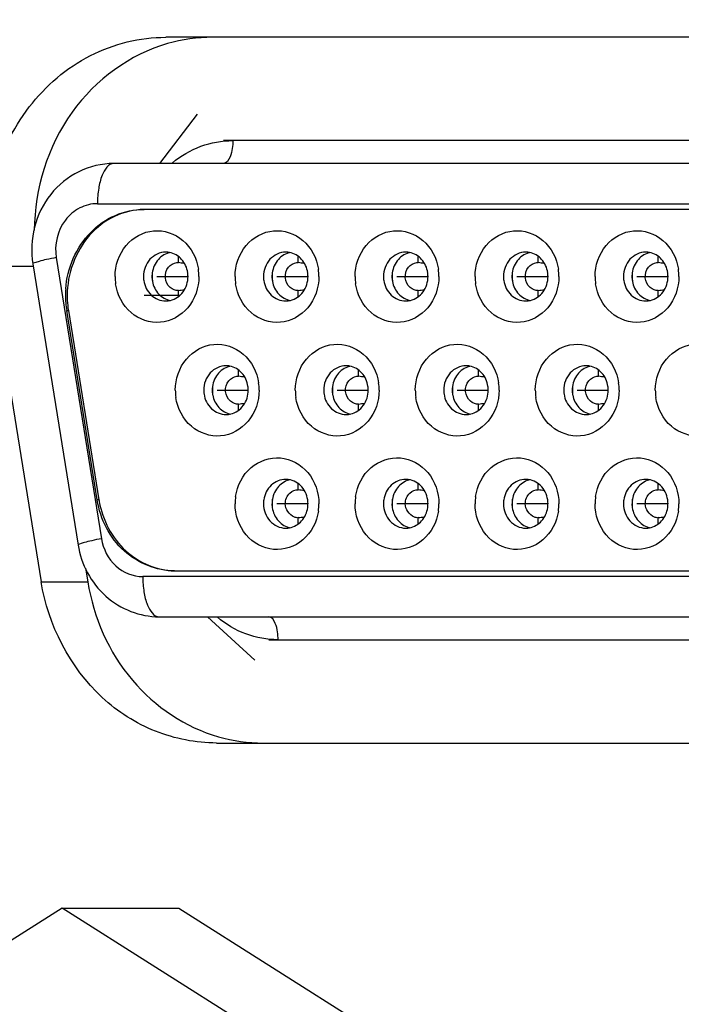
# Model space of a CAD drawing. Extents: x 0 to 594, y 0 to 420.
# Tile 8 of 104: x 84.48 to 85.63, y 180.28 to 182. Entities that reach past the tile are written whole.
import ezdxf

# ---------------------------------------------------------------- set-up
doc = ezdxf.new("R2010")
doc.units = 0
doc.header["$LTSCALE"] = 32.67
doc.layers.get('0').update_dxf_attribs({"linetype": 'CONTINUOUS'})
for name, color, linetype in [('151', 7, 'CONTINUOUS'), ('DRIV_DIM', 7, 'CONTINUOUS'), ('ROUND', 7, 'CONTINUOUS')]:
    doc.layers.add(name, color=color, linetype=linetype)
doc.styles.get("Standard").update_dxf_attribs({"font": 'txt', "width": 0.8})
doc.dimstyles.new('DIMSTYLE_1', dxfattribs={"dimtxt": 3.8, "dimasz": 1.8, "dimexe": 2, "dimexo": 1.5, "dimgap": 1.9, "dimtad": 1, "dimdec": 3, "dimlfac": 10, "dimtxsty": 'STANDARD', "dimblk": 'OPEN', "dimblk1": 'OPEN', "dimblk2": 'OPEN', "dimcen": 0.09, "dimazin": 2, "dimtp": 0.5, "dimtm": 0.5, "dimtfac": 1, "dimtdec": -1, "dimtofl": 0, "dimtmove": 0, "dimatfit": 3, "dimtolj": 1})

# ---------------------------------------------------------------- blocks, each defined once
blk = doc.blocks.new('*D0')
at = {"layer": 'DRIV_DIM', "color": 2, "linetype": 'CONTINUOUS'}
blk.add_line((239.529, 254.232), (249.3813, 265.1741), dxfattribs=at)
for points in [[(246.2876, 264.4209), (248.043, 263.6878), (247.1042, 265.3424)], [(56.7869, 180.6076), (57.3883, 178.8028), (58.0181, 180.5979)]]:
    blk.add_lwpolyline(points, dxfattribs=at)
for start, end in [(48, 114), (114, 180)]:
    blk.add_arc((171.6123, 178.8028), 114.2239, start, end, dxfattribs=at)
blk = doc.blocks.new('_OPEN')
at = {"color": 0, "linetype": 'BYBLOCK'}
for p, q in [((0, 0), (-1, 0.34202)), ((-1, -0.34202), (0, 0)), ((-1, 0), (0, 0))]:
    blk.add_line(p, q, dxfattribs=at)

msp = doc.modelspace()

# ---------------------------------------------------------------- linework, layer by layer
at = {"color": 9, "linetype": 'CONTINUOUS'}
for p, q in [((88.08292, 181.78784), (84.8508, 181.78784)), ((84.61489, 181.67784), (87.84701, 181.67784)), ((84.54292, 181.58395), (84.62185, 181.09395)), ((84.7559, 181.57505), (84.7559, 181.5852)), ((84.9651, 181.57505), (84.9651, 181.5852)), ((85.1743, 181.57505), (85.1743, 181.5852)), ((85.3835, 181.57505), (85.3835, 181.5852)), ((85.59271, 181.57505), (85.59271, 181.5852)), ((84.7559, 181.51601), (84.7559, 181.52664)), ((84.9651, 181.51601), (84.9651, 181.52664)), ((85.1743, 181.51601), (85.1743, 181.52664)), ((85.3835, 181.51601), (85.3835, 181.52664)), ((85.59271, 181.51601), (85.59271, 181.52664)), ((84.56124, 181.4918), (84.56418, 181.4918)), ((84.86096, 181.37705), (84.86096, 181.3872)), ((85.07016, 181.37705), (85.07016, 181.3872)), ((85.27936, 181.37705), (85.27936, 181.3872)), ((85.48856, 181.37705), (85.48856, 181.3872)), ((84.86096, 181.31801), (84.86096, 181.32864)), ((85.07016, 181.31801), (85.07016, 181.32864)), ((85.27936, 181.31801), (85.27936, 181.32864)), ((85.48856, 181.31801), (85.48856, 181.32864)), ((84.9651, 181.17905), (84.9651, 181.18968)), ((85.1743, 181.17905), (85.1743, 181.18968)), ((85.3835, 181.17905), (85.3835, 181.18968)), ((85.59271, 181.17905), (85.59271, 181.18968)), ((84.61734, 181.1618), (84.6144, 181.1618)), ((84.9651, 181.12048), (84.9651, 181.13064)), ((85.1743, 181.12048), (85.1743, 181.13064)), ((85.3835, 181.12048), (85.3835, 181.13064)), ((85.59271, 181.12048), (85.59271, 181.13064)), ((87.76808, 181.02784), (84.69382, 181.02784)), ((84.92973, 180.91784), (88.00399, 180.91784))]:
    msp.add_line(p, q, dxfattribs=at)
at = {"color": 7, "linetype": 'CONTINUOUS'}
for p, q in [((88.06665, 181.74784), (84.64336, 181.74784)), ((87.76114, 181.66784), (84.69913, 181.66784)), ((84.50228, 181.57282), (84.58121, 181.08282)), ((84.75302, 181.57511), (84.7559, 181.57505)), ((84.96222, 181.57511), (84.9651, 181.57505)), ((85.17142, 181.57511), (85.1743, 181.57505)), ((85.38062, 181.57511), (85.3835, 181.57505)), ((85.58983, 181.57511), (85.59271, 181.57505)), ((84.6144, 181.1618), (84.56124, 181.4918)), ((84.56418, 181.4918), (84.61734, 181.1618)), ((84.85808, 181.37711), (84.86096, 181.37705)), ((85.06728, 181.37711), (85.07016, 181.37705)), ((85.27648, 181.37711), (85.27936, 181.37705)), ((85.48568, 181.37711), (85.48856, 181.37705)), ((84.75229, 181.03784), (87.70798, 181.03784)), ((84.72229, 180.95784), (87.98772, 180.95784)), ((84.55329, 180.44981), (83.68542, 179.90133)), ((85.42116, 179.90133), (84.55329, 180.44981)), ((84.55329, 180.44981), (84.75666, 180.44981)), ((84.75666, 180.44981), (85.62453, 179.90133))]:
    msp.add_line(p, q, dxfattribs=at)
for centre, radius, start, end in [((84.69914, 181.54379), 0.12406, 90.00055, 91.33452), ((84.73394, 181.5578), 0.03554, 79.03684, 89.99779), ((84.74881, 181.55756), 0.03578, 103.27457, 105.31452), ((84.94314, 181.5578), 0.03554, 79.03684, 89.99779), ((84.95801, 181.55756), 0.03578, 103.27457, 105.31452), ((85.15234, 181.5578), 0.03554, 79.03684, 89.99779), ((85.16721, 181.55756), 0.03578, 103.27457, 105.31452), ((85.36154, 181.5578), 0.03554, 79.03684, 89.99779), ((85.37642, 181.55756), 0.03578, 103.27457, 105.31452), ((85.57074, 181.5578), 0.03554, 79.03684, 89.99779), ((85.58562, 181.55756), 0.03578, 103.27457, 105.31452), ((84.59957, 180.42403), 1.16159, 81.74865, 82.26549), ((84.80877, 180.42403), 1.16159, 81.74865, 82.26549), ((85.01797, 180.42403), 1.16159, 81.74865, 82.26549), ((85.22717, 180.42403), 1.16159, 81.74865, 82.26549), ((85.43638, 180.42403), 1.16159, 81.74865, 82.26549), ((84.7331, 181.55085), 0.0875, 180.0012, 188.40672), ((84.75606, 181.55084), 0.0461, 176.16822, 179.99419), ((84.77491, 181.55084), 0.06467, 177.29449, 184.33156), ((84.77472, 181.55085), 0.06448, 175.64818, 177.29322), ((84.70427, 181.55084), 0.0875, 0.0012, 8.40672), ((84.94231, 181.55085), 0.0875, 180.0012, 188.40672), ((84.96526, 181.55084), 0.0461, 176.16822, 179.99419), ((84.98411, 181.55084), 0.06467, 177.29449, 184.33156), ((84.98392, 181.55085), 0.06448, 175.64818, 177.29322), ((84.91347, 181.55084), 0.0875, 0.0012, 8.40672), ((85.15151, 181.55085), 0.0875, 180.0012, 188.40672), ((85.17446, 181.55084), 0.0461, 176.16822, 179.99419), ((85.19331, 181.55084), 0.06467, 177.29449, 184.33156), ((85.19312, 181.55085), 0.06448, 175.64818, 177.29322), ((85.12267, 181.55084), 0.0875, 0.0012, 8.40672), ((85.36071, 181.55085), 0.0875, 180.0012, 188.40672), ((85.38367, 181.55084), 0.0461, 176.16822, 179.99419), ((85.40251, 181.55084), 0.06467, 177.29449, 184.33156), ((85.40232, 181.55085), 0.06448, 175.64818, 177.29322), ((85.33187, 181.55084), 0.0875, 0.0012, 8.40672), ((85.56991, 181.55085), 0.0875, 180.0012, 188.40672), ((85.59287, 181.55084), 0.0461, 176.16822, 179.99419), ((85.61172, 181.55084), 0.06467, 177.29449, 184.33156), ((85.61153, 181.55085), 0.06448, 175.64818, 177.29322), ((85.54107, 181.55084), 0.0875, 0.0012, 8.40672), ((84.75553, 181.55072), 0.04557, 188.41835, 190.61956), ((84.96473, 181.55072), 0.04557, 188.41835, 190.61956), ((85.17394, 181.55072), 0.04557, 188.41835, 190.61956), ((85.38314, 181.55072), 0.04557, 188.41835, 190.61956), ((85.59234, 181.55072), 0.04557, 188.41835, 190.61956), ((84.72328, 181.51788), 0.16412, 176.01786, 180.0454), ((84.72339, 181.51785), 0.16422, 180.03244, 189.12675), ((84.72623, 181.51784), 0.16412, 180.00037, 186.09108), ((84.59964, 182.67712), 1.16105, 277.73463, 278.24943), ((84.80884, 182.67712), 1.16105, 277.73463, 278.24943), ((85.01804, 182.67712), 1.16105, 277.73463, 278.24943), ((85.22724, 182.67712), 1.16105, 277.73463, 278.24943), ((85.43645, 182.67712), 1.16105, 277.73463, 278.24943), ((84.72547, 181.51777), 0.16337, 186.09414, 189.14933), ((84.73391, 181.54418), 0.03584, 270.04936, 283.25553), ((84.94311, 181.54418), 0.03584, 270.04936, 283.25553), ((85.15231, 181.54418), 0.03584, 270.04936, 283.25553), ((85.36151, 181.54418), 0.03584, 270.04936, 283.25553), ((85.57071, 181.54418), 0.03584, 270.04936, 283.25553), ((84.83899, 181.3598), 0.03554, 79.03684, 89.99779), ((84.85387, 181.35956), 0.03578, 103.27457, 105.31452), ((85.0482, 181.3598), 0.03554, 79.03684, 89.99779), ((85.06307, 181.35956), 0.03578, 103.27457, 105.31452), ((85.2574, 181.3598), 0.03554, 79.03684, 89.99779), ((85.27227, 181.35956), 0.03578, 103.27457, 105.31452), ((85.4666, 181.3598), 0.03554, 79.03684, 89.99779), ((85.48147, 181.35956), 0.03578, 103.27457, 105.31452), ((84.70468, 180.22649), 1.16112, 81.7482, 82.26524), ((84.91389, 180.22649), 1.16112, 81.7482, 82.26524), ((85.12309, 180.22649), 1.16112, 81.7482, 82.26524), ((85.33229, 180.22649), 1.16112, 81.7482, 82.26524), ((84.80932, 181.35284), 0.0875, 0.0012, 8.40672), ((85.01853, 181.35284), 0.0875, 0.0012, 8.40672), ((85.22773, 181.35284), 0.0875, 0.0012, 8.40672), ((85.43693, 181.35284), 0.0875, 0.0012, 8.40672), ((84.83816, 181.35285), 0.0875, 180.0012, 188.40672), ((84.86112, 181.35284), 0.0461, 176.17069, 179.99419), ((84.87997, 181.35284), 0.06467, 177.29623, 184.3366), ((84.87978, 181.35285), 0.06448, 175.65375, 177.29498), ((84.86059, 181.35272), 0.04557, 188.41835, 190.61863), ((85.04736, 181.35285), 0.0875, 180.0012, 188.40672), ((85.07032, 181.35284), 0.0461, 176.17069, 179.99419), ((85.08917, 181.35284), 0.06467, 177.29623, 184.3366), ((85.08898, 181.35285), 0.06448, 175.65375, 177.29498), ((85.06979, 181.35272), 0.04557, 188.41835, 190.61863), ((85.25657, 181.35285), 0.0875, 180.0012, 188.40672), ((85.27952, 181.35284), 0.0461, 176.17069, 179.99419), ((85.29837, 181.35284), 0.06467, 177.29623, 184.3366), ((85.29818, 181.35285), 0.06448, 175.65375, 177.29498), ((85.27899, 181.35272), 0.04557, 188.41835, 190.61863), ((85.46577, 181.35285), 0.0875, 180.0012, 188.40672), ((85.48872, 181.35284), 0.0461, 176.17069, 179.99419), ((85.50757, 181.35284), 0.06467, 177.29623, 184.3366), ((85.50738, 181.35285), 0.06448, 175.65375, 177.29498), ((85.4882, 181.35272), 0.04557, 188.41835, 190.61863), ((85.67497, 181.35285), 0.0875, 180.0012, 188.40672), ((84.70475, 182.47871), 1.16063, 277.73466, 278.24965), ((84.91395, 182.47871), 1.16063, 277.73466, 278.24965), ((85.12316, 182.47871), 1.16063, 277.73466, 278.24965), ((85.33232, 182.47896), 1.16089, 277.73466, 278.24954), ((84.83896, 181.34618), 0.03584, 270.04936, 283.25553), ((85.04817, 181.34618), 0.03584, 270.04936, 283.25553), ((85.25737, 181.34618), 0.03584, 270.04936, 283.25553), ((85.46657, 181.34618), 0.03584, 270.04936, 283.25553), ((84.94311, 181.16151), 0.03584, 76.74354, 89.95064), ((85.15231, 181.16151), 0.03584, 76.74354, 89.95064), ((85.36151, 181.16151), 0.03584, 76.74354, 89.95064), ((85.57071, 181.16151), 0.03584, 76.74354, 89.95064), ((84.80863, 180.02704), 1.16259, 81.75126, 82.26539), ((85.01784, 180.02704), 1.16259, 81.75126, 82.26539), ((85.22704, 180.02704), 1.16259, 81.75126, 82.26539), ((85.43624, 180.02704), 1.16259, 81.75126, 82.26539), ((84.77389, 181.18749), 0.16154, 189.15077, 189.42564), ((84.777, 181.18751), 0.16171, 189.15103, 190.39765), ((84.94231, 181.15484), 0.0875, 171.59328, 179.9988), ((84.96531, 181.15485), 0.04615, 180.00724, 184.31231), ((84.98376, 181.15485), 0.06431, 173.94659, 180.00842), ((84.98405, 181.15484), 0.06461, 179.99851, 183.04887), ((84.96468, 181.15498), 0.04551, 170.04866, 171.58238), ((84.91347, 181.15485), 0.0875, 351.59328, 359.9988), ((85.15151, 181.15484), 0.0875, 171.59328, 179.9988), ((85.17451, 181.15485), 0.04615, 180.00724, 184.31231), ((85.19296, 181.15485), 0.06431, 173.94659, 180.00842), ((85.19325, 181.15484), 0.06461, 179.99851, 183.04887), ((85.17388, 181.15498), 0.04551, 170.04866, 171.58238), ((85.12267, 181.15485), 0.0875, 351.59328, 359.9988), ((85.36071, 181.15484), 0.0875, 171.59328, 179.9988), ((85.38371, 181.15485), 0.04615, 180.00724, 184.31231), ((85.40216, 181.15485), 0.06431, 173.94659, 180.00842), ((85.40245, 181.15484), 0.06461, 179.99851, 183.04887), ((85.38309, 181.15498), 0.04551, 170.04866, 171.58238), ((85.33187, 181.15485), 0.0875, 351.59328, 359.9988), ((85.56991, 181.15484), 0.0875, 171.59328, 179.9988), ((85.59291, 181.15485), 0.04615, 180.00724, 184.31231), ((85.61136, 181.15485), 0.06431, 173.94659, 180.00842), ((85.61166, 181.15484), 0.06461, 179.99851, 183.04887), ((85.59229, 181.15498), 0.04551, 170.04866, 171.58238), ((85.54107, 181.15485), 0.0875, 351.59328, 359.9988), ((84.80874, 182.28193), 1.16186, 277.73439, 278.2511), ((85.01794, 182.28193), 1.16186, 277.73439, 278.2511), ((85.22714, 182.28193), 1.16186, 277.73439, 278.2511), ((85.43634, 182.28193), 1.16186, 277.73439, 278.2511), ((84.94314, 181.14789), 0.03554, 270.00222, 280.96444), ((84.95801, 181.14813), 0.03578, 254.68113, 256.72659), ((85.15234, 181.14789), 0.03554, 270.00222, 280.96444), ((85.16721, 181.14813), 0.03578, 254.68113, 256.72659), ((85.36154, 181.14789), 0.03554, 270.00222, 280.96444), ((85.37642, 181.14813), 0.03578, 254.68113, 256.72659), ((85.57074, 181.14789), 0.03554, 270.00222, 280.96444), ((85.58562, 181.14813), 0.03578, 254.68113, 256.72659), ((84.75229, 181.16217), 0.12433, 268.66302, 269.99951)]:
    msp.add_arc(centre, radius, start, end, dxfattribs=at)
at = {"color": 9, "linetype": 'CONTINUOUS'}
for points, knots in [([(84.74558, 181.74895), (84.7603, 181.76123), (84.79372, 181.781), (84.83199, 181.78776), (84.8508, 181.78784)], [0, 0, 0, 0, 0.5046731, 1, 1, 1, 1]), ([(84.8508, 181.78784), (84.8508, 181.77828), (84.84993, 181.76443), (84.84, 181.74784), (84.83453, 181.74784)], [0, 0, 0, 0, 0.6359301, 1, 1, 1, 1]), ([(84.64336, 181.74784), (84.63378, 181.74784), (84.62194, 181.72818), (84.61637, 181.704), (84.61489, 181.6868), (84.61489, 181.67784)], [0, 0, 0, 0, 0.363086, 0.6603775, 1, 1, 1, 1]), ([(84.61489, 181.67784), (84.60429, 181.67776), (84.58246, 181.67245), (84.54799, 181.64323), (84.53949, 181.6061), (84.54292, 181.58395)], [0, 0, 0, 0, 0.2411452, 0.4898349, 1, 1, 1, 1]), ([(84.54292, 181.58395), (84.5373, 181.58287), (84.52759, 181.58082), (84.51402, 181.57785), (84.5076, 181.57537), (84.50211, 181.57388), (84.50228, 181.57282)], [0, 0, 0, 0, 0.4045374, 0.7210083, 0.9236325, 1, 1, 1, 1]), ([(84.62185, 181.09395), (84.61624, 181.09287), (84.60652, 181.09082), (84.59295, 181.08785), (84.58653, 181.08537), (84.58104, 181.08388), (84.58121, 181.08282)], [0, 0, 0, 0, 0.4045425, 0.7210107, 0.9236318, 1, 1, 1, 1]), ([(84.62185, 181.09395), (84.62479, 181.07634), (84.6413, 181.04237), (84.67696, 181.02796), (84.69382, 181.02784)], [0, 0, 0, 0, 0.5144533, 1, 1, 1, 1]), ([(84.69382, 181.02784), (84.69382, 181.01888), (84.6953, 181.00168), (84.70087, 180.97751), (84.71271, 180.95784), (84.72229, 180.95784)], [0, 0, 0, 0, 0.3396225, 0.6369141, 1, 1, 1, 1]), ([(84.92973, 180.91784), (84.91079, 180.91792), (84.87226, 180.9248), (84.83867, 180.94481), (84.82391, 180.95724)], [0, 0, 0, 0, 0.4952672, 1, 1, 1, 1]), ([(84.92973, 180.91784), (84.92973, 180.9274), (84.92886, 180.94125), (84.91893, 180.95784), (84.91346, 180.95784)], [0, 0, 0, 0, 0.6359368, 1, 1, 1, 1])]:
    msp.add_open_spline(points, degree=3, knots=knots, dxfattribs=at)
at = {"color": 7, "linetype": 'CONTINUOUS'}
for points, knots in [([(84.64336, 181.74784), (84.62249, 181.74784), (84.58001, 181.73787), (84.52965, 181.69657), (84.5008, 181.63785), (84.49888, 181.5939), (84.50228, 181.57282)], [0, 0, 0, 0, 0.2470361, 0.4958339, 0.74719, 1, 1, 1, 1]), ([(84.55956, 181.52928), (84.56206, 181.56512), (84.58524, 181.61968), (84.64431, 181.66049), (84.67917, 181.66784), (84.69619, 181.66784)], [0, 0, 0, 0, 0.510388, 0.758091, 1, 1, 1, 1]), ([(84.69625, 181.66781), (84.67858, 181.6674), (84.64255, 181.65862), (84.583, 181.61353), (84.5621, 181.55517), (84.5621, 181.51784)], [0, 0, 0, 0, 0.2415884, 0.4895562, 1, 1, 1, 1]), ([(84.6456, 181.55084), (84.6456, 181.57005), (84.65839, 181.60888), (84.71187, 181.63867), (84.7698, 181.61882), (84.78805, 181.58243), (84.79083, 181.56363)], [0, 0, 0, 0, 0.2589594, 0.5026536, 0.7438112, 1, 1, 1, 1]), ([(84.8548, 181.55084), (84.8548, 181.57005), (84.86759, 181.60888), (84.92107, 181.63867), (84.97901, 181.61882), (84.99725, 181.58243), (85.00003, 181.56363)], [0, 0, 0, 0, 0.2589594, 0.5026536, 0.7438112, 1, 1, 1, 1]), ([(85.064, 181.55084), (85.064, 181.57005), (85.07679, 181.60888), (85.13028, 181.63867), (85.18821, 181.61882), (85.20645, 181.58243), (85.20923, 181.56363)], [0, 0, 0, 0, 0.2589594, 0.5026536, 0.7438112, 1, 1, 1, 1]), ([(85.27321, 181.55084), (85.27321, 181.57005), (85.286, 181.60888), (85.33948, 181.63867), (85.39741, 181.61882), (85.41565, 181.58243), (85.41843, 181.56363)], [0, 0, 0, 0, 0.2589594, 0.5026536, 0.7438112, 1, 1, 1, 1]), ([(85.48241, 181.55084), (85.48241, 181.57005), (85.4952, 181.60888), (85.54868, 181.63867), (85.60661, 181.61882), (85.62485, 181.58243), (85.62764, 181.56363)], [0, 0, 0, 0, 0.2589594, 0.5026536, 0.7438112, 1, 1, 1, 1]), ([(84.73394, 181.59334), (84.72389, 181.59334), (84.70254, 181.58333), (84.69511, 181.56155), (84.69511, 181.55084)], [0, 0, 0, 0, 0.4840515, 1, 1, 1, 1]), ([(84.73936, 181.59207), (84.73146, 181.58991), (84.71655, 181.57946), (84.71064, 181.56253), (84.71006, 181.55392)], [0, 0, 0, 0, 0.4870429, 1, 1, 1, 1]), ([(84.77226, 181.55764), (84.77102, 181.56601), (84.76396, 181.58211), (84.74858, 181.59117), (84.7407, 181.59269)], [0, 0, 0, 0, 0.5130633, 1, 1, 1, 1]), ([(84.94314, 181.59334), (84.93309, 181.59334), (84.91174, 181.58333), (84.90431, 181.56155), (84.90431, 181.55084)], [0, 0, 0, 0, 0.4840515, 1, 1, 1, 1]), ([(84.94856, 181.59207), (84.94066, 181.58991), (84.92575, 181.57946), (84.91984, 181.56253), (84.91926, 181.55392)], [0, 0, 0, 0, 0.4870429, 1, 1, 1, 1]), ([(84.98147, 181.55764), (84.98023, 181.56601), (84.97316, 181.58211), (84.95778, 181.59117), (84.9499, 181.59269)], [0, 0, 0, 0, 0.5130633, 1, 1, 1, 1]), ([(85.15234, 181.59334), (85.14229, 181.59334), (85.12095, 181.58333), (85.11352, 181.56155), (85.11352, 181.55084)], [0, 0, 0, 0, 0.4840515, 1, 1, 1, 1]), ([(85.15776, 181.59207), (85.14986, 181.58991), (85.13495, 181.57946), (85.12904, 181.56253), (85.12846, 181.55392)], [0, 0, 0, 0, 0.4870429, 1, 1, 1, 1]), ([(85.19067, 181.55764), (85.18943, 181.56601), (85.18236, 181.58211), (85.16699, 181.59117), (85.1591, 181.59269)], [0, 0, 0, 0, 0.5130633, 1, 1, 1, 1]), ([(85.36154, 181.59334), (85.3515, 181.59334), (85.33015, 181.58333), (85.32272, 181.56155), (85.32272, 181.55084)], [0, 0, 0, 0, 0.4840515, 1, 1, 1, 1]), ([(85.36697, 181.59207), (85.35906, 181.58991), (85.34415, 181.57946), (85.33824, 181.56253), (85.33767, 181.55392)], [0, 0, 0, 0, 0.4870429, 1, 1, 1, 1]), ([(85.39987, 181.55764), (85.39863, 181.56601), (85.39157, 181.58211), (85.37619, 181.59117), (85.3683, 181.59269)], [0, 0, 0, 0, 0.5130633, 1, 1, 1, 1]), ([(85.57074, 181.59334), (85.5607, 181.59334), (85.53935, 181.58333), (85.53192, 181.56155), (85.53192, 181.55084)], [0, 0, 0, 0, 0.4840515, 1, 1, 1, 1]), ([(85.57617, 181.59207), (85.56826, 181.58991), (85.55335, 181.57946), (85.54744, 181.56253), (85.54687, 181.55392)], [0, 0, 0, 0, 0.4870429, 1, 1, 1, 1]), ([(85.60907, 181.55764), (85.60783, 181.56601), (85.60077, 181.58211), (85.58539, 181.59117), (85.5775, 181.59269)], [0, 0, 0, 0, 0.5130633, 1, 1, 1, 1]), ([(84.7559, 181.52664), (84.75098, 181.52597), (84.73906, 181.53087), (84.73083, 181.54837), (84.73608, 181.56765), (84.74756, 181.57465), (84.75302, 181.57511)], [0, 0, 0, 0, 0.2135855, 0.4872896, 0.7643126, 1, 1, 1, 1]), ([(84.9651, 181.52664), (84.96018, 181.52597), (84.94826, 181.53087), (84.94003, 181.54837), (84.94528, 181.56765), (84.95676, 181.57465), (84.96222, 181.57511)], [0, 0, 0, 0, 0.2135855, 0.4872896, 0.7643126, 1, 1, 1, 1]), ([(85.1743, 181.52664), (85.16938, 181.52597), (85.15747, 181.53087), (85.14923, 181.54837), (85.15448, 181.56765), (85.16596, 181.57465), (85.17142, 181.57511)], [0, 0, 0, 0, 0.2135855, 0.4872896, 0.7643126, 1, 1, 1, 1]), ([(85.3835, 181.52664), (85.37859, 181.52597), (85.36667, 181.53087), (85.35844, 181.54837), (85.36368, 181.56765), (85.37517, 181.57465), (85.38062, 181.57511)], [0, 0, 0, 0, 0.2135855, 0.4872896, 0.7643126, 1, 1, 1, 1]), ([(85.59271, 181.52664), (85.58779, 181.52597), (85.57587, 181.53087), (85.56764, 181.54837), (85.57289, 181.56765), (85.58437, 181.57465), (85.58983, 181.57511)], [0, 0, 0, 0, 0.2135855, 0.4872896, 0.7643126, 1, 1, 1, 1]), ([(84.79177, 181.55084), (84.79177, 181.53164), (84.77898, 181.49281), (84.7255, 181.46302), (84.66757, 181.48287), (84.64932, 181.51926), (84.64654, 181.53805)], [0, 0, 0, 0, 0.2589594, 0.5026536, 0.7438112, 1, 1, 1, 1]), ([(84.74212, 181.5093), (84.75074, 181.51133), (84.76715, 181.5227), (84.77276, 181.54149), (84.77276, 181.55084)], [0, 0, 0, 0, 0.486351, 1, 1, 1, 1]), ([(85.00097, 181.55084), (85.00097, 181.53164), (84.98818, 181.49281), (84.9347, 181.46302), (84.87677, 181.48287), (84.85852, 181.51926), (84.85574, 181.53805)], [0, 0, 0, 0, 0.2589594, 0.5026536, 0.7438112, 1, 1, 1, 1]), ([(84.95133, 181.5093), (84.95994, 181.51133), (84.97635, 181.5227), (84.98196, 181.54149), (84.98196, 181.55084)], [0, 0, 0, 0, 0.486351, 1, 1, 1, 1]), ([(85.21017, 181.55084), (85.21017, 181.53164), (85.19738, 181.49281), (85.1439, 181.46302), (85.08597, 181.48287), (85.06773, 181.51926), (85.06495, 181.53805)], [0, 0, 0, 0, 0.2589594, 0.5026536, 0.7438112, 1, 1, 1, 1]), ([(85.16053, 181.5093), (85.16914, 181.51133), (85.18555, 181.5227), (85.19117, 181.54149), (85.19117, 181.55084)], [0, 0, 0, 0, 0.486351, 1, 1, 1, 1]), ([(85.41937, 181.55084), (85.41937, 181.53164), (85.40658, 181.49281), (85.3531, 181.46302), (85.29517, 181.48287), (85.27693, 181.51926), (85.27415, 181.53805)], [0, 0, 0, 0, 0.2589594, 0.5026536, 0.7438112, 1, 1, 1, 1]), ([(85.36973, 181.5093), (85.37835, 181.51133), (85.39475, 181.5227), (85.40037, 181.54149), (85.40037, 181.55084)], [0, 0, 0, 0, 0.486351, 1, 1, 1, 1]), ([(85.62858, 181.55084), (85.62858, 181.53164), (85.61579, 181.49281), (85.5623, 181.46302), (85.50437, 181.48287), (85.48613, 181.51926), (85.48335, 181.53805)], [0, 0, 0, 0, 0.2589594, 0.5026536, 0.7438112, 1, 1, 1, 1]), ([(85.57893, 181.5093), (85.58755, 181.51133), (85.60396, 181.5227), (85.60957, 181.54149), (85.60957, 181.55084)], [0, 0, 0, 0, 0.486351, 1, 1, 1, 1]), ([(84.69561, 181.54405), (84.69701, 181.53457), (84.70577, 181.51627), (84.72489, 181.50834), (84.73394, 181.50834)], [0, 0, 0, 0, 0.5145921, 1, 1, 1, 1]), ([(84.71075, 181.54232), (84.71225, 181.53429), (84.71951, 181.519), (84.7344, 181.51047), (84.74202, 181.50899)], [0, 0, 0, 0, 0.5127838, 1, 1, 1, 1]), ([(84.90481, 181.54405), (84.90622, 181.53457), (84.91498, 181.51627), (84.9341, 181.50834), (84.94314, 181.50834)], [0, 0, 0, 0, 0.5145921, 1, 1, 1, 1]), ([(84.91995, 181.54232), (84.92145, 181.53429), (84.92871, 181.519), (84.9436, 181.51047), (84.95122, 181.50899)], [0, 0, 0, 0, 0.5127838, 1, 1, 1, 1]), ([(85.11401, 181.54405), (85.11542, 181.53457), (85.12418, 181.51627), (85.1433, 181.50834), (85.15234, 181.50834)], [0, 0, 0, 0, 0.5145921, 1, 1, 1, 1]), ([(85.12915, 181.54232), (85.13066, 181.53429), (85.13792, 181.519), (85.1528, 181.51047), (85.16043, 181.50899)], [0, 0, 0, 0, 0.5127838, 1, 1, 1, 1]), ([(85.32322, 181.54405), (85.32462, 181.53457), (85.33338, 181.51627), (85.3525, 181.50834), (85.36154, 181.50834)], [0, 0, 0, 0, 0.5145921, 1, 1, 1, 1]), ([(85.33835, 181.54232), (85.33986, 181.53429), (85.34712, 181.519), (85.362, 181.51047), (85.36963, 181.50899)], [0, 0, 0, 0, 0.5127838, 1, 1, 1, 1]), ([(85.53242, 181.54405), (85.53382, 181.53457), (85.54258, 181.51627), (85.5617, 181.50834), (85.57074, 181.50834)], [0, 0, 0, 0, 0.5145921, 1, 1, 1, 1]), ([(85.54755, 181.54232), (85.54906, 181.53429), (85.55632, 181.519), (85.57121, 181.51047), (85.57883, 181.50899)], [0, 0, 0, 0, 0.5127838, 1, 1, 1, 1]), ([(84.75066, 181.35284), (84.75066, 181.37205), (84.76345, 181.41088), (84.81693, 181.44067), (84.87486, 181.42082), (84.89311, 181.38443), (84.89589, 181.36563)], [0, 0, 0, 0, 0.2589594, 0.5026536, 0.7438112, 1, 1, 1, 1]), ([(84.95986, 181.35284), (84.95986, 181.37205), (84.97265, 181.41088), (85.02613, 181.44067), (85.08406, 181.42082), (85.10231, 181.38443), (85.10509, 181.36563)], [0, 0, 0, 0, 0.2589594, 0.5026536, 0.7438112, 1, 1, 1, 1]), ([(85.16906, 181.35284), (85.16906, 181.37205), (85.18185, 181.41088), (85.23533, 181.44067), (85.29327, 181.42082), (85.31151, 181.38443), (85.31429, 181.36563)], [0, 0, 0, 0, 0.2589594, 0.5026536, 0.7438112, 1, 1, 1, 1]), ([(85.37826, 181.35284), (85.37826, 181.37205), (85.39105, 181.41088), (85.44454, 181.44067), (85.50247, 181.42082), (85.52071, 181.38443), (85.52349, 181.36563)], [0, 0, 0, 0, 0.2589594, 0.5026536, 0.7438112, 1, 1, 1, 1]), ([(85.58747, 181.35284), (85.58747, 181.37205), (85.60026, 181.41088), (85.65374, 181.44067), (85.71167, 181.42082), (85.72991, 181.38443), (85.73269, 181.36563)], [0, 0, 0, 0, 0.2589594, 0.5026536, 0.7438112, 1, 1, 1, 1]), ([(84.83899, 181.39534), (84.82895, 181.39534), (84.8076, 181.38533), (84.80017, 181.36355), (84.80017, 181.35284)], [0, 0, 0, 0, 0.4840515, 1, 1, 1, 1]), ([(84.84442, 181.39407), (84.83651, 181.39191), (84.8216, 181.38146), (84.81569, 181.36453), (84.81512, 181.35592)], [0, 0, 0, 0, 0.4870426, 1, 1, 1, 1]), ([(84.87732, 181.35964), (84.87608, 181.36801), (84.86902, 181.38411), (84.85364, 181.39317), (84.84575, 181.39469)], [0, 0, 0, 0, 0.5130633, 1, 1, 1, 1]), ([(85.0482, 181.39534), (85.03815, 181.39534), (85.0168, 181.38533), (85.00937, 181.36355), (85.00937, 181.35284)], [0, 0, 0, 0, 0.4840515, 1, 1, 1, 1]), ([(85.05362, 181.39407), (85.04572, 181.39191), (85.0308, 181.38146), (85.0249, 181.36453), (85.02432, 181.35592)], [0, 0, 0, 0, 0.4870426, 1, 1, 1, 1]), ([(85.08652, 181.35964), (85.08528, 181.36801), (85.07822, 181.38411), (85.06284, 181.39317), (85.05496, 181.39469)], [0, 0, 0, 0, 0.5130633, 1, 1, 1, 1]), ([(85.2574, 181.39534), (85.24735, 181.39534), (85.226, 181.38533), (85.21857, 181.36355), (85.21857, 181.35284)], [0, 0, 0, 0, 0.4840515, 1, 1, 1, 1]), ([(85.26282, 181.39407), (85.25492, 181.39191), (85.24001, 181.38146), (85.2341, 181.36453), (85.23352, 181.35592)], [0, 0, 0, 0, 0.4870426, 1, 1, 1, 1]), ([(85.29573, 181.35964), (85.29449, 181.36801), (85.28742, 181.38411), (85.27204, 181.39317), (85.26416, 181.39469)], [0, 0, 0, 0, 0.5130633, 1, 1, 1, 1]), ([(85.4666, 181.39534), (85.45655, 181.39534), (85.43521, 181.38533), (85.42778, 181.36355), (85.42778, 181.35284)], [0, 0, 0, 0, 0.4840515, 1, 1, 1, 1]), ([(85.47202, 181.39407), (85.46412, 181.39191), (85.44921, 181.38146), (85.4433, 181.36453), (85.44272, 181.35592)], [0, 0, 0, 0, 0.4870426, 1, 1, 1, 1]), ([(85.50493, 181.35964), (85.50369, 181.36801), (85.49662, 181.38411), (85.48125, 181.39317), (85.47336, 181.39469)], [0, 0, 0, 0, 0.5130633, 1, 1, 1, 1]), ([(84.86096, 181.32864), (84.85604, 181.32797), (84.84412, 181.33287), (84.83589, 181.35037), (84.84114, 181.36965), (84.85262, 181.37665), (84.85808, 181.37711)], [0, 0, 0, 0, 0.2135846, 0.4872885, 0.7643114, 1, 1, 1, 1]), ([(85.07016, 181.32864), (85.06524, 181.32797), (85.05332, 181.33287), (85.04509, 181.35037), (85.05034, 181.36965), (85.06182, 181.37665), (85.06728, 181.37711)], [0, 0, 0, 0, 0.2135846, 0.4872885, 0.7643114, 1, 1, 1, 1]), ([(85.27936, 181.32864), (85.27444, 181.32797), (85.26252, 181.33287), (85.25429, 181.35037), (85.25954, 181.36965), (85.27102, 181.37665), (85.27648, 181.37711)], [0, 0, 0, 0, 0.2135846, 0.4872885, 0.7643114, 1, 1, 1, 1]), ([(85.48856, 181.32864), (85.48364, 181.32797), (85.47173, 181.33287), (85.46349, 181.35037), (85.46874, 181.36965), (85.48022, 181.37665), (85.48568, 181.37711)], [0, 0, 0, 0, 0.2135846, 0.4872885, 0.7643114, 1, 1, 1, 1]), ([(84.89683, 181.35284), (84.89683, 181.33364), (84.88404, 181.29481), (84.83055, 181.26502), (84.77262, 181.28487), (84.75438, 181.32126), (84.7516, 181.34005)], [0, 0, 0, 0, 0.2589594, 0.5026536, 0.7438112, 1, 1, 1, 1]), ([(84.80067, 181.34605), (84.80207, 181.33657), (84.81083, 181.31827), (84.82995, 181.31034), (84.83899, 181.31034)], [0, 0, 0, 0, 0.5145921, 1, 1, 1, 1]), ([(84.8158, 181.34432), (84.81731, 181.33629), (84.82457, 181.321), (84.83946, 181.31247), (84.84708, 181.31099)], [0, 0, 0, 0, 0.512784, 1, 1, 1, 1]), ([(84.84718, 181.3113), (84.8558, 181.31333), (84.87221, 181.3247), (84.87782, 181.34349), (84.87782, 181.35284)], [0, 0, 0, 0, 0.486351, 1, 1, 1, 1]), ([(85.10603, 181.35284), (85.10603, 181.33364), (85.09324, 181.29481), (85.03976, 181.26502), (84.98182, 181.28487), (84.96358, 181.32126), (84.9608, 181.34005)], [0, 0, 0, 0, 0.2589594, 0.5026536, 0.7438112, 1, 1, 1, 1]), ([(85.00987, 181.34605), (85.01127, 181.33657), (85.02003, 181.31827), (85.03915, 181.31034), (85.0482, 181.31034)], [0, 0, 0, 0, 0.5145921, 1, 1, 1, 1]), ([(85.02501, 181.34432), (85.02651, 181.33629), (85.03377, 181.321), (85.04866, 181.31247), (85.05628, 181.31099)], [0, 0, 0, 0, 0.512784, 1, 1, 1, 1]), ([(85.05638, 181.3113), (85.065, 181.31333), (85.08141, 181.3247), (85.08702, 181.34349), (85.08702, 181.35284)], [0, 0, 0, 0, 0.486351, 1, 1, 1, 1]), ([(85.31523, 181.35284), (85.31523, 181.33364), (85.30244, 181.29481), (85.24896, 181.26502), (85.19103, 181.28487), (85.17278, 181.32126), (85.17, 181.34005)], [0, 0, 0, 0, 0.2589594, 0.5026536, 0.7438112, 1, 1, 1, 1]), ([(85.21907, 181.34605), (85.22048, 181.33657), (85.22924, 181.31827), (85.24836, 181.31034), (85.2574, 181.31034)], [0, 0, 0, 0, 0.5145921, 1, 1, 1, 1]), ([(85.23421, 181.34432), (85.23571, 181.33629), (85.24297, 181.321), (85.25786, 181.31247), (85.26548, 181.31099)], [0, 0, 0, 0, 0.512784, 1, 1, 1, 1]), ([(85.26559, 181.3113), (85.2742, 181.31333), (85.29061, 181.3247), (85.29622, 181.34349), (85.29622, 181.35284)], [0, 0, 0, 0, 0.486351, 1, 1, 1, 1]), ([(85.52443, 181.35284), (85.52443, 181.33364), (85.51164, 181.29481), (85.45816, 181.26502), (85.40023, 181.28487), (85.38199, 181.32126), (85.3792, 181.34005)], [0, 0, 0, 0, 0.2589594, 0.5026536, 0.7438112, 1, 1, 1, 1]), ([(85.42827, 181.34605), (85.42968, 181.33657), (85.43844, 181.31827), (85.45756, 181.31034), (85.4666, 181.31034)], [0, 0, 0, 0, 0.5145921, 1, 1, 1, 1]), ([(85.44341, 181.34432), (85.44492, 181.33629), (85.45217, 181.321), (85.46706, 181.31247), (85.47468, 181.31099)], [0, 0, 0, 0, 0.512784, 1, 1, 1, 1]), ([(85.47479, 181.3113), (85.4834, 181.31333), (85.49981, 181.3247), (85.50543, 181.34349), (85.50543, 181.35284)], [0, 0, 0, 0, 0.486351, 1, 1, 1, 1]), ([(85.73363, 181.35284), (85.73363, 181.33364), (85.72084, 181.29481), (85.66736, 181.26502), (85.60943, 181.28487), (85.59119, 181.32126), (85.58841, 181.34005)], [0, 0, 0, 0, 0.2589594, 0.5026536, 0.7438112, 1, 1, 1, 1]), ([(84.85574, 181.16763), (84.85852, 181.18643), (84.87677, 181.22282), (84.9347, 181.24267), (84.98818, 181.21288), (85.00097, 181.17405), (85.00097, 181.15484)], [0, 0, 0, 0, 0.2561888, 0.4973464, 0.7410406, 1, 1, 1, 1]), ([(85.06495, 181.16763), (85.06773, 181.18643), (85.08597, 181.22282), (85.1439, 181.24267), (85.19738, 181.21288), (85.21017, 181.17405), (85.21017, 181.15484)], [0, 0, 0, 0, 0.2561888, 0.4973464, 0.7410406, 1, 1, 1, 1]), ([(85.27415, 181.16763), (85.27693, 181.18643), (85.29517, 181.22282), (85.3531, 181.24267), (85.40658, 181.21288), (85.41937, 181.17405), (85.41937, 181.15484)], [0, 0, 0, 0, 0.2561888, 0.4973464, 0.7410406, 1, 1, 1, 1]), ([(85.48335, 181.16763), (85.48613, 181.18643), (85.50437, 181.22282), (85.5623, 181.24267), (85.61579, 181.21288), (85.62858, 181.17405), (85.62858, 181.15484)], [0, 0, 0, 0, 0.2561888, 0.4973464, 0.7410406, 1, 1, 1, 1]), ([(84.94314, 181.19734), (84.9341, 181.19735), (84.91498, 181.18942), (84.90622, 181.17112), (84.90481, 181.16164)], [0, 0, 0, 0, 0.4854079, 1, 1, 1, 1]), ([(84.95122, 181.19669), (84.94352, 181.1952), (84.92848, 181.18651), (84.92128, 181.17098), (84.91985, 181.16284)], [0, 0, 0, 0, 0.4871209, 1, 1, 1, 1]), ([(84.98196, 181.15484), (84.98196, 181.16419), (84.97635, 181.18298), (84.95994, 181.19436), (84.95133, 181.19639)], [0, 0, 0, 0, 0.5136488, 1, 1, 1, 1]), ([(85.15234, 181.19734), (85.1433, 181.19735), (85.12418, 181.18942), (85.11542, 181.17112), (85.11401, 181.16164)], [0, 0, 0, 0, 0.4854079, 1, 1, 1, 1]), ([(85.16043, 181.19669), (85.15272, 181.1952), (85.13769, 181.18651), (85.13048, 181.17098), (85.12906, 181.16284)], [0, 0, 0, 0, 0.4871209, 1, 1, 1, 1]), ([(85.19117, 181.15484), (85.19117, 181.16419), (85.18555, 181.18298), (85.16915, 181.19436), (85.16053, 181.19639)], [0, 0, 0, 0, 0.5136488, 1, 1, 1, 1]), ([(85.36154, 181.19734), (85.3525, 181.19735), (85.33338, 181.18942), (85.32462, 181.17112), (85.32322, 181.16164)], [0, 0, 0, 0, 0.4854079, 1, 1, 1, 1]), ([(85.36963, 181.19669), (85.36192, 181.1952), (85.34689, 181.18651), (85.33968, 181.17098), (85.33826, 181.16284)], [0, 0, 0, 0, 0.4871209, 1, 1, 1, 1]), ([(85.40037, 181.15484), (85.40037, 181.16419), (85.39475, 181.18298), (85.37835, 181.19436), (85.36973, 181.19639)], [0, 0, 0, 0, 0.5136488, 1, 1, 1, 1]), ([(85.57074, 181.19734), (85.5617, 181.19735), (85.54258, 181.18942), (85.53382, 181.17112), (85.53242, 181.16164)], [0, 0, 0, 0, 0.4854079, 1, 1, 1, 1]), ([(85.57883, 181.19669), (85.57113, 181.1952), (85.55609, 181.18651), (85.54889, 181.17098), (85.54746, 181.16284)], [0, 0, 0, 0, 0.4871209, 1, 1, 1, 1]), ([(85.60957, 181.15484), (85.60957, 181.16419), (85.60396, 181.18298), (85.58755, 181.19436), (85.57893, 181.19639)], [0, 0, 0, 0, 0.5136488, 1, 1, 1, 1]), ([(84.94234, 181.15484), (84.94234, 181.16159), (84.94714, 181.17418), (84.95985, 181.17977), (84.9651, 181.17905)], [0, 0, 0, 0, 0.5598747, 1, 1, 1, 1]), ([(85.15154, 181.15484), (85.15154, 181.16159), (85.15635, 181.17418), (85.16905, 181.17977), (85.1743, 181.17905)], [0, 0, 0, 0, 0.5598747, 1, 1, 1, 1]), ([(85.36074, 181.15484), (85.36074, 181.16159), (85.36555, 181.17418), (85.37825, 181.17977), (85.3835, 181.17905)], [0, 0, 0, 0, 0.5598747, 1, 1, 1, 1]), ([(85.56995, 181.15484), (85.56995, 181.16159), (85.57475, 181.17418), (85.58745, 181.17977), (85.59271, 181.17905)], [0, 0, 0, 0, 0.5598747, 1, 1, 1, 1]), ([(84.74935, 181.03784), (84.71786, 181.03784), (84.65132, 181.06498), (84.61999, 181.12812), (84.61453, 181.16103)], [0, 0, 0, 0, 0.4855925, 1, 1, 1, 1]), ([(84.61794, 181.15833), (84.62379, 181.12643), (84.65471, 181.06559), (84.71875, 181.03859), (84.74939, 181.03788)], [0, 0, 0, 0, 0.5140679, 1, 1, 1, 1]), ([(85.00003, 181.14205), (84.99725, 181.12326), (84.97901, 181.08687), (84.92107, 181.06702), (84.86759, 181.09681), (84.8548, 181.13564), (84.8548, 181.15484)], [0, 0, 0, 0, 0.2561888, 0.4973464, 0.7410406, 1, 1, 1, 1]), ([(84.90431, 181.15484), (84.90431, 181.14413), (84.91174, 181.12235), (84.93309, 181.11235), (84.94314, 181.11234)], [0, 0, 0, 0, 0.5159485, 1, 1, 1, 1]), ([(84.9651, 181.13064), (84.96278, 181.13032), (84.95095, 181.13285), (84.94234, 181.14551), (84.94234, 181.15484)], [0, 0, 0, 0, 0.2006131, 1, 1, 1, 1]), ([(85.20923, 181.14205), (85.20645, 181.12326), (85.18821, 181.08687), (85.13028, 181.06702), (85.07679, 181.09681), (85.064, 181.13564), (85.064, 181.15484)], [0, 0, 0, 0, 0.2561888, 0.4973464, 0.7410406, 1, 1, 1, 1]), ([(85.11352, 181.15484), (85.11352, 181.14413), (85.12095, 181.12235), (85.14229, 181.11235), (85.15234, 181.11234)], [0, 0, 0, 0, 0.5159485, 1, 1, 1, 1]), ([(85.1743, 181.13064), (85.17198, 181.13032), (85.16015, 181.13285), (85.15154, 181.14551), (85.15154, 181.15484)], [0, 0, 0, 0, 0.2006131, 1, 1, 1, 1]), ([(85.41843, 181.14205), (85.41565, 181.12326), (85.39741, 181.08687), (85.33948, 181.06702), (85.286, 181.09681), (85.27321, 181.13564), (85.27321, 181.15484)], [0, 0, 0, 0, 0.2561888, 0.4973464, 0.7410406, 1, 1, 1, 1]), ([(85.32272, 181.15484), (85.32272, 181.14413), (85.33015, 181.12235), (85.3515, 181.11235), (85.36154, 181.11234)], [0, 0, 0, 0, 0.5159485, 1, 1, 1, 1]), ([(85.3835, 181.13064), (85.38118, 181.13032), (85.36935, 181.13285), (85.36074, 181.14551), (85.36074, 181.15484)], [0, 0, 0, 0, 0.2006131, 1, 1, 1, 1]), ([(85.62764, 181.14205), (85.62485, 181.12326), (85.60661, 181.08687), (85.54868, 181.06702), (85.4952, 181.09681), (85.48241, 181.13564), (85.48241, 181.15484)], [0, 0, 0, 0, 0.2561888, 0.4973464, 0.7410406, 1, 1, 1, 1]), ([(85.53192, 181.15484), (85.53192, 181.14413), (85.53935, 181.12235), (85.5607, 181.11235), (85.57074, 181.11234)], [0, 0, 0, 0, 0.5159485, 1, 1, 1, 1]), ([(85.59271, 181.13064), (85.59039, 181.13032), (85.57855, 181.13285), (85.56995, 181.14551), (85.56995, 181.15484)], [0, 0, 0, 0, 0.2006131, 1, 1, 1, 1]), ([(84.91929, 181.15138), (84.91993, 181.14284), (84.9259, 181.12609), (84.94071, 181.11577), (84.94856, 181.11362)], [0, 0, 0, 0, 0.5129064, 1, 1, 1, 1]), ([(84.9499, 181.11299), (84.95778, 181.11452), (84.97316, 181.12357), (84.98023, 181.13968), (84.98147, 181.14805)], [0, 0, 0, 0, 0.4869369, 1, 1, 1, 1]), ([(85.12849, 181.15138), (85.12914, 181.14284), (85.13511, 181.12609), (85.14992, 181.11577), (85.15776, 181.11362)], [0, 0, 0, 0, 0.5129064, 1, 1, 1, 1]), ([(85.1591, 181.11299), (85.16699, 181.11452), (85.18237, 181.12357), (85.18943, 181.13968), (85.19067, 181.14805)], [0, 0, 0, 0, 0.4869369, 1, 1, 1, 1]), ([(85.33769, 181.15138), (85.33834, 181.14284), (85.34431, 181.12609), (85.35912, 181.11577), (85.36696, 181.11362)], [0, 0, 0, 0, 0.5129064, 1, 1, 1, 1]), ([(85.3683, 181.11299), (85.37619, 181.11452), (85.39157, 181.12357), (85.39863, 181.13968), (85.39987, 181.14805)], [0, 0, 0, 0, 0.4869369, 1, 1, 1, 1]), ([(85.5469, 181.15138), (85.54754, 181.14284), (85.55351, 181.12609), (85.56832, 181.11577), (85.57616, 181.11362)], [0, 0, 0, 0, 0.5129064, 1, 1, 1, 1]), ([(85.5775, 181.11299), (85.58539, 181.11452), (85.60077, 181.12357), (85.60783, 181.13968), (85.60907, 181.14805)], [0, 0, 0, 0, 0.4869369, 1, 1, 1, 1]), ([(84.58121, 181.08282), (84.58658, 181.0495), (84.62005, 180.98456), (84.68908, 180.95784), (84.72229, 180.95784)], [0, 0, 0, 0, 0.5040595, 1, 1, 1, 1])]:
    msp.add_open_spline(points, degree=3, knots=knots, dxfattribs=at)
for points in [[(84.69511, 181.55084), (84.69511, 181.5486), (84.69512, 181.54627), (84.69584, 181.54414)], [(84.70996, 181.55084), (84.70996, 181.5486), (84.70997, 181.54627), (84.71069, 181.54414)], [(84.77276, 181.55084), (84.77276, 181.55309), (84.77275, 181.55542), (84.77203, 181.55755)], [(84.90431, 181.55084), (84.90431, 181.5486), (84.90433, 181.54627), (84.90504, 181.54414)], [(84.91916, 181.55084), (84.91916, 181.5486), (84.91917, 181.54627), (84.91989, 181.54414)], [(84.98196, 181.55084), (84.98196, 181.55309), (84.98195, 181.55542), (84.98124, 181.55755)], [(85.11352, 181.55084), (85.11352, 181.5486), (85.11353, 181.54627), (85.11424, 181.54414)], [(85.12836, 181.55084), (85.12836, 181.5486), (85.12837, 181.54627), (85.12909, 181.54414)], [(85.19117, 181.55084), (85.19117, 181.55309), (85.19115, 181.55542), (85.19044, 181.55755)], [(85.32272, 181.55084), (85.32272, 181.5486), (85.32273, 181.54627), (85.32345, 181.54414)], [(85.33756, 181.55084), (85.33756, 181.5486), (85.33758, 181.54627), (85.33829, 181.54414)], [(85.40037, 181.55084), (85.40037, 181.55309), (85.40036, 181.55542), (85.39964, 181.55755)], [(85.53192, 181.55084), (85.53192, 181.5486), (85.53193, 181.54627), (85.53265, 181.54414)], [(85.54677, 181.55084), (85.54677, 181.5486), (85.54678, 181.54627), (85.54749, 181.54414)], [(85.60957, 181.55084), (85.60957, 181.55309), (85.60956, 181.55542), (85.60884, 181.55755)], [(84.87782, 181.35284), (84.87782, 181.35509), (84.87781, 181.35742), (84.87709, 181.35955)], [(85.08702, 181.35284), (85.08702, 181.35509), (85.08701, 181.35742), (85.08629, 181.35955)], [(85.29622, 181.35284), (85.29622, 181.35509), (85.29621, 181.35742), (85.2955, 181.35955)], [(85.50543, 181.35284), (85.50543, 181.35509), (85.50541, 181.35742), (85.5047, 181.35955)], [(84.80017, 181.35284), (84.80017, 181.3506), (84.80018, 181.34827), (84.8009, 181.34614)], [(84.81502, 181.35284), (84.81502, 181.3506), (84.81503, 181.34827), (84.81574, 181.34614)], [(85.00937, 181.35284), (85.00937, 181.3506), (85.00938, 181.34827), (85.0101, 181.34614)], [(85.02422, 181.35284), (85.02422, 181.3506), (85.02423, 181.34827), (85.02495, 181.34614)], [(85.21857, 181.35284), (85.21857, 181.3506), (85.21859, 181.34827), (85.2193, 181.34614)], [(85.23342, 181.35284), (85.23342, 181.3506), (85.23343, 181.34827), (85.23415, 181.34614)], [(85.42778, 181.35284), (85.42778, 181.3506), (85.42779, 181.34827), (85.4285, 181.34614)], [(85.44262, 181.35284), (85.44262, 181.3506), (85.44263, 181.34827), (85.44335, 181.34614)], [(84.90481, 181.16164), (84.90448, 181.15941), (84.90416, 181.15711), (84.90455, 181.15489)], [(84.91966, 181.16164), (84.91933, 181.15941), (84.91901, 181.15711), (84.9194, 181.15489)], [(84.98147, 181.14805), (84.98179, 181.15027), (84.98212, 181.15258), (84.98172, 181.15479)], [(85.11401, 181.16164), (85.11369, 181.15941), (85.11336, 181.15711), (85.11376, 181.15489)], [(85.12886, 181.16164), (85.12853, 181.15941), (85.12821, 181.15711), (85.1286, 181.15489)], [(85.19067, 181.14805), (85.191, 181.15027), (85.19132, 181.15258), (85.19093, 181.15479)], [(85.32322, 181.16164), (85.32289, 181.15941), (85.32256, 181.15711), (85.32296, 181.15489)], [(85.33806, 181.16164), (85.33773, 181.15941), (85.33741, 181.15711), (85.3378, 181.15489)], [(85.39987, 181.14805), (85.4002, 181.15027), (85.40052, 181.15258), (85.40013, 181.15479)], [(85.53242, 181.16164), (85.53209, 181.15941), (85.53177, 181.15711), (85.53216, 181.15489)], [(85.54726, 181.16164), (85.54694, 181.15941), (85.54661, 181.15711), (85.54701, 181.15489)], [(85.60907, 181.14805), (85.6094, 181.15027), (85.60972, 181.15258), (85.60933, 181.15479)]]:
    msp.add_open_spline(points, degree=3, dxfattribs=at)
at = {"layer": '151', "color": 7, "linetype": 'CONTINUOUS'}
for p, q in [((84.78868, 181.83363), (84.72293, 181.74784)), ((88.06665, 181.78784), (84.83453, 181.78784)), ((84.71868, 181.55084), (84.77276, 181.55084)), ((84.92789, 181.55084), (84.98196, 181.55084)), ((85.13709, 181.55084), (85.19117, 181.55084)), ((85.34629, 181.55084), (85.40037, 181.55084)), ((85.55549, 181.55084), (85.60957, 181.55084)), ((84.75772, 181.51784), (84.69619, 181.51784)), ((84.82374, 181.35284), (84.87782, 181.35284)), ((85.03294, 181.35284), (85.08702, 181.35284)), ((85.24215, 181.35284), (85.29622, 181.35284)), ((85.45135, 181.35284), (85.50543, 181.35284)), ((84.98196, 181.15484), (84.92789, 181.15484)), ((85.19117, 181.15484), (85.13709, 181.15484)), ((85.40037, 181.15484), (85.34629, 181.15484)), ((85.60957, 181.15484), (85.55549, 181.15484)), ((84.80673, 180.95784), (84.88933, 180.88198)), ((84.91346, 180.91784), (87.98772, 180.91784))]:
    msp.add_line(p, q, dxfattribs=at)
at = {"layer": 'ROUND', "color": 7, "linetype": 'CONTINUOUS'}
for p, q in [((88.04068, 181.96784), (84.734, 181.96784)), ((84.45976, 181.37236), (84.51671, 181.0188)), ((84.59426, 181.04238), (84.59806, 181.0188)), ((84.82259, 180.73784), (87.95208, 180.73784))]:
    msp.add_line(p, q, dxfattribs=at)
at = {"layer": 'ROUND', "color": 9, "linetype": 'CONTINUOUS'}
for p, q in [((84.42811, 181.5688), (84.50228, 181.5688)), ((84.51671, 181.0188), (84.59806, 181.0188))]:
    msp.add_line(p, q, dxfattribs=at)
at = {"layer": 'ROUND', "color": 7, "linetype": 'CONTINUOUS'}
for centre, start, end in [((84.81566, 181.68095), 90.06237, 105.85682), ((84.90425, 181.02473), 254.14317, 269.93763)]:
    msp.add_arc(centre, 0.28689, start, end, dxfattribs=at)
for points, knots in [([(84.42811, 181.5688), (84.42031, 181.61723), (84.42413, 181.71743), (84.48677, 181.85109), (84.59618, 181.94501), (84.68897, 181.96784), (84.734, 181.96784)], [0, 0, 0, 0, 0.2599457, 0.5153088, 0.7613901, 1, 1, 1, 1]), ([(84.73727, 181.95693), (84.67151, 181.93823), (84.5485, 181.8476), (84.50546, 181.70352), (84.50476, 181.63148)], [0, 0, 0, 0, 0.4869208, 1, 1, 1, 1]), ([(84.82259, 180.73784), (84.78653, 180.73784), (84.71289, 180.75231), (84.58505, 180.83348), (84.52878, 180.94386), (84.51671, 181.0188)], [0, 0, 0, 0, 0.2423592, 0.4899124, 1, 1, 1, 1]), ([(84.59806, 181.0188), (84.60804, 180.9568), (84.65943, 180.83801), (84.76831, 180.76512), (84.82587, 180.74876)], [0, 0, 0, 0, 0.5120862, 1, 1, 1, 1])]:
    msp.add_open_spline(points, degree=3, knots=knots, dxfattribs=at)

# ---------------------------------------------------------------- dimensions: what is measured, and where the dimension line sits
at = {"layer": 'DRIV_DIM', "color": 2, "linetype": 'CONTINUOUS'}
dim = msp.add_angular_dim_2l(base=(125.15322, 283.1516), line1=((237.76103, 252.26848), (238.52534, 253.11733)), line2=((60.03058, 178.80284), (58.88834, 178.80284)), dimstyle='DIMSTYLE_1', override={"dimtad": 2}, dxfattribs=at)
dim.commit()
dim.dimension.update_dxf_attribs({"geometry": '*D0', "text_midpoint": (93.31184, 261.96624), "dimtype": 162})

doc.saveas('drawing.dxf')
